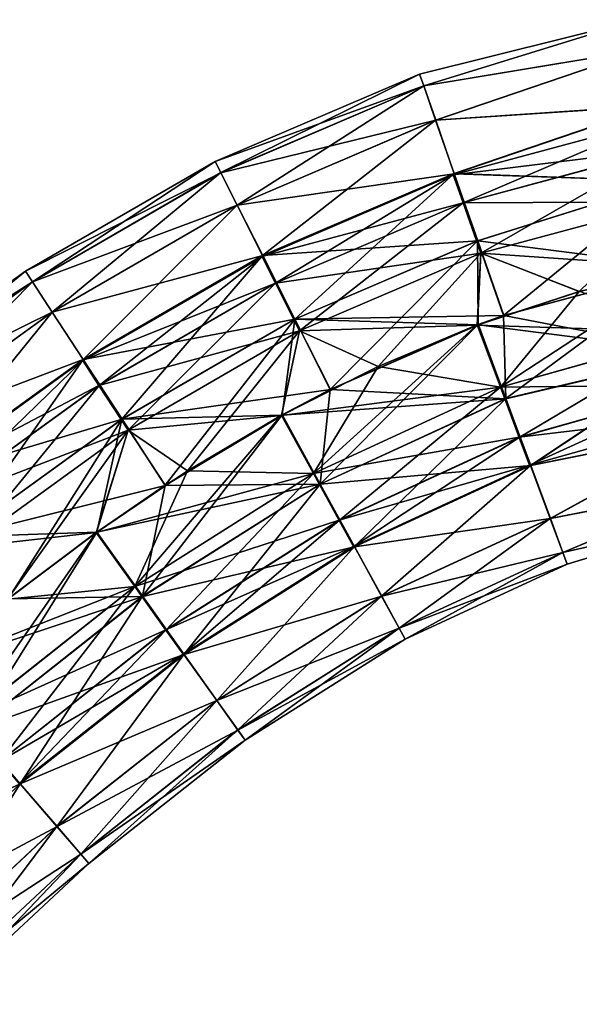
# Model space of a CAD drawing. Header units: millimetres. Extents: x -682 to 137, y -14 to 967.
# Tile 184 of 256: x -216 to -200, y 83 to 112. Entities that reach past the tile are written whole.
import ezdxf

# ---------------------------------------------------------------- set-up
doc = ezdxf.new("R2010")
doc.units = ezdxf.units.MM
doc.header["$LTSCALE"] = 65.185185
for name, color, linetype in [('4605', 7, 'CONTINUOUS'), ('4606', 7, 'CONTINUOUS'), ('4607', 7, 'CONTINUOUS'), ('4608', 7, 'CONTINUOUS')]:
    doc.layers.add(name, color=color, linetype=linetype)

msp = doc.modelspace()

# ---------------------------------------------------------------- linework, layer by layer
at = {"layer": '4605', "color": 7, "linetype": 'CONTINUOUS', "true_color": 0x191919}
for points in [[(-204.629, 109.928, -0.003), (-204.509, 109.582, 2.315), (-198.223, 111.527, 1.299), (-204.629, 109.928, -0.003)], [(-198.223, 111.526, -1.305), (-204.629, 109.928, -0.003), (-198.223, 111.527, 1.299), (-198.223, 111.526, -1.305)], [(-204.508, 109.581, -2.32), (-204.629, 109.928, -0.003), (-198.223, 111.526, -1.305), (-204.508, 109.581, -2.32)], [(-198.223, 111.527, 1.299), (-204.509, 109.582, 2.315), (-198.06, 110.652, 3.747), (-198.223, 111.527, 1.299)], [(-198.058, 110.649, -3.753), (-204.508, 109.581, -2.32), (-198.223, 111.526, -1.305), (-198.058, 110.649, -3.753)], [(-204.509, 109.582, 2.315), (-204.159, 108.577, 4.406), (-198.06, 110.652, 3.747), (-204.509, 109.582, 2.315)], [(-204.156, 108.574, -4.41), (-204.508, 109.581, -2.32), (-198.058, 110.649, -3.753), (-204.156, 108.574, -4.41)], [(-198.06, 110.652, 3.747), (-204.159, 108.577, 4.406), (-197.753, 109.007, 5.743), (-198.06, 110.652, 3.747)], [(-197.75, 109.003, -5.747), (-204.156, 108.574, -4.41), (-198.058, 110.649, -3.753), (-197.75, 109.003, -5.747)], [(-210.633, 107.365, -0.003), (-210.468, 107.038, 2.315), (-204.629, 109.928, -0.003), (-210.633, 107.365, -0.003)], [(-204.508, 109.581, -2.32), (-210.633, 107.365, -0.003), (-204.629, 109.928, -0.003), (-204.508, 109.581, -2.32)], [(-204.629, 109.928, -0.003), (-210.468, 107.038, 2.315), (-204.509, 109.582, 2.315), (-204.629, 109.928, -0.003)], [(-210.467, 107.037, -2.32), (-210.633, 107.365, -0.003), (-204.508, 109.581, -2.32), (-210.467, 107.037, -2.32)], [(-210.468, 107.038, 2.315), (-209.988, 106.088, 4.406), (-204.509, 109.582, 2.315), (-210.468, 107.038, 2.315)], [(-204.156, 108.574, -4.41), (-210.467, 107.037, -2.32), (-204.508, 109.581, -2.32), (-204.156, 108.574, -4.41)], [(-204.509, 109.582, 2.315), (-209.988, 106.088, 4.406), (-204.159, 108.577, 4.406), (-204.509, 109.582, 2.315)], [(-204.159, 108.577, 4.406), (-203.613, 107.011, 6.066), (-197.753, 109.007, 5.743), (-204.159, 108.577, 4.406)], [(-203.61, 107.007, -6.069), (-204.156, 108.574, -4.41), (-197.75, 109.003, -5.747), (-203.61, 107.007, -6.069)], [(-197.753, 109.007, 5.743), (-203.613, 107.011, 6.066), (-197.339, 106.79, 7.047), (-197.753, 109.007, 5.743)], [(-197.335, 106.785, -7.049), (-203.61, 107.007, -6.069), (-197.75, 109.003, -5.747), (-197.335, 106.785, -7.049)], [(-209.986, 106.086, -4.411), (-210.467, 107.037, -2.32), (-204.156, 108.574, -4.41), (-209.986, 106.086, -4.411)], [(-209.988, 106.088, 4.406), (-209.241, 104.608, 6.066), (-204.159, 108.577, 4.406), (-209.988, 106.088, 4.406)], [(-203.61, 107.007, -6.069), (-209.986, 106.086, -4.411), (-204.156, 108.574, -4.41), (-203.61, 107.007, -6.069)], [(-204.159, 108.577, 4.406), (-209.241, 104.608, 6.066), (-203.613, 107.011, 6.066), (-204.159, 108.577, 4.406)], [(-216.202, 104.143, -0.003), (-216.002, 103.836, 2.315), (-210.633, 107.365, -0.003), (-216.202, 104.143, -0.003)], [(-210.467, 107.037, -2.32), (-216.202, 104.143, -0.003), (-210.633, 107.365, -0.003), (-210.467, 107.037, -2.32)], [(-210.633, 107.365, -0.003), (-216.002, 103.836, 2.315), (-210.468, 107.038, 2.315), (-210.633, 107.365, -0.003)], [(-216.001, 103.835, -2.32), (-216.202, 104.143, -0.003), (-210.467, 107.037, -2.32), (-216.001, 103.835, -2.32)], [(-216.002, 103.836, 2.315), (-215.42, 102.944, 4.406), (-210.468, 107.038, 2.315), (-216.002, 103.836, 2.315)], [(-209.986, 106.086, -4.411), (-216.001, 103.835, -2.32), (-210.467, 107.037, -2.32), (-209.986, 106.086, -4.411)], [(-210.468, 107.038, 2.315), (-215.42, 102.944, 4.406), (-209.988, 106.088, 4.406), (-210.468, 107.038, 2.315)], [(-209.237, 104.604, -6.069), (-209.986, 106.086, -4.411), (-203.61, 107.007, -6.069), (-209.237, 104.604, -6.069)], [(-209.241, 104.608, 6.066), (-208.298, 102.742, 7.132), (-203.613, 107.011, 6.066), (-209.241, 104.608, 6.066)], [(-202.921, 105.033, -7.134), (-209.237, 104.604, -6.069), (-203.61, 107.007, -6.069), (-202.921, 105.033, -7.134)], [(-203.613, 107.011, 6.066), (-208.298, 102.742, 7.132), (-202.925, 105.037, 7.132), (-203.613, 107.011, 6.066)], [(-203.613, 107.011, 6.066), (-202.925, 105.037, 7.132), (-197.339, 106.79, 7.047), (-203.613, 107.011, 6.066)], [(-202.921, 105.033, -7.134), (-203.61, 107.007, -6.069), (-197.335, 106.785, -7.049), (-202.921, 105.033, -7.134)], [(-202.925, 105.037, 7.132), (-202.162, 102.849, 7.5), (-197.339, 106.79, 7.047), (-202.925, 105.037, 7.132)], [(-196.863, 104.264, -7.5), (-202.921, 105.033, -7.134), (-197.335, 106.785, -7.049), (-196.863, 104.264, -7.5)], [(-197.339, 106.79, 7.047), (-202.162, 102.849, 7.5), (-196.868, 104.268, 7.5), (-197.339, 106.79, 7.047)], [(-215.418, 102.942, -4.411), (-216.001, 103.835, -2.32), (-209.986, 106.086, -4.411), (-215.418, 102.942, -4.411)], [(-215.42, 102.944, 4.406), (-214.514, 101.555, 6.066), (-209.988, 106.088, 4.406), (-215.42, 102.944, 4.406)], [(-209.237, 104.604, -6.069), (-215.418, 102.942, -4.411), (-209.986, 106.086, -4.411), (-209.237, 104.604, -6.069)], [(-209.988, 106.088, 4.406), (-214.514, 101.555, 6.066), (-209.241, 104.608, 6.066), (-209.988, 106.088, 4.406)], [(-208.294, 102.738, -7.134), (-209.237, 104.604, -6.069), (-202.921, 105.033, -7.134), (-208.294, 102.738, -7.134)], [(-208.298, 102.742, 7.132), (-207.253, 100.673, 7.5), (-202.925, 105.037, 7.132), (-208.298, 102.742, 7.132)], [(-202.158, 102.845, -7.5), (-208.294, 102.738, -7.134), (-202.921, 105.033, -7.134), (-202.158, 102.845, -7.5)], [(-202.925, 105.037, 7.132), (-207.253, 100.673, 7.5), (-202.905, 102.581, 7.5), (-202.925, 105.037, 7.132)], [(-202.162, 102.849, 7.5), (-202.925, 105.037, 7.132), (-202.905, 102.581, 7.5), (-202.162, 102.849, 7.5)], [(-202.158, 102.845, -7.5), (-202.921, 105.033, -7.134), (-196.863, 104.264, -7.5), (-202.158, 102.845, -7.5)], [(-214.51, 101.552, -6.069), (-215.418, 102.942, -4.411), (-209.237, 104.604, -6.069), (-214.51, 101.552, -6.069)], [(-214.514, 101.555, 6.066), (-213.371, 99.805, 7.132), (-209.241, 104.608, 6.066), (-214.514, 101.555, 6.066)], [(-208.294, 102.738, -7.134), (-214.51, 101.552, -6.069), (-209.237, 104.604, -6.069), (-208.294, 102.738, -7.134)], [(-209.241, 104.608, 6.066), (-213.371, 99.805, 7.132), (-208.298, 102.742, 7.132), (-209.241, 104.608, 6.066)], [(-221.363, 100.417, -0.003), (-221.137, 100.13, 2.315), (-216.202, 104.143, -0.003), (-221.363, 100.417, -0.003)], [(-216.001, 103.835, -2.32), (-221.363, 100.417, -0.003), (-216.202, 104.143, -0.003), (-216.001, 103.835, -2.32)], [(-216.202, 104.143, -0.003), (-221.137, 100.13, 2.315), (-216.002, 103.836, 2.315), (-216.202, 104.143, -0.003)], [(-221.135, 100.128, -2.32), (-221.363, 100.417, -0.003), (-216.001, 103.835, -2.32), (-221.135, 100.128, -2.32)], [(-221.137, 100.13, 2.315), (-220.477, 99.294, 4.406), (-216.002, 103.836, 2.315), (-221.137, 100.13, 2.315)], [(-215.418, 102.942, -4.411), (-221.135, 100.128, -2.32), (-216.001, 103.835, -2.32), (-215.418, 102.942, -4.411)], [(-216.002, 103.836, 2.315), (-220.477, 99.294, 4.406), (-215.42, 102.944, 4.406), (-216.002, 103.836, 2.315)], [(-220.474, 99.292, -4.411), (-221.135, 100.128, -2.32), (-215.418, 102.942, -4.411), (-220.474, 99.292, -4.411)], [(-220.477, 99.294, 4.406), (-219.448, 97.993, 6.066), (-215.42, 102.944, 4.406), (-220.477, 99.294, 4.406)], [(-214.51, 101.552, -6.069), (-220.474, 99.292, -4.411), (-215.418, 102.942, -4.411), (-214.51, 101.552, -6.069)], [(-215.42, 102.944, 4.406), (-219.448, 97.993, 6.066), (-214.514, 101.555, 6.066), (-215.42, 102.944, 4.406)], [(-213.366, 99.801, -7.134), (-214.51, 101.552, -6.069), (-208.294, 102.738, -7.134), (-213.366, 99.801, -7.134)], [(-213.371, 99.805, 7.132), (-212.104, 97.864, 7.5), (-208.298, 102.742, 7.132), (-213.371, 99.805, 7.132)], [(-207.249, 100.67, -7.5), (-213.366, 99.801, -7.134), (-208.294, 102.738, -7.134), (-207.249, 100.67, -7.5)], [(-208.298, 102.742, 7.132), (-212.104, 97.864, 7.5), (-208.664, 99.93, 7.5), (-208.298, 102.742, 7.132)], [(-207.253, 100.673, 7.5), (-208.298, 102.742, 7.132), (-208.664, 99.93, 7.5), (-207.253, 100.673, 7.5)], [(-202.901, 102.577, -7.5), (-208.294, 102.738, -7.134), (-202.158, 102.845, -7.5), (-202.901, 102.577, -7.5)], [(-207.249, 100.67, -7.5), (-208.294, 102.738, -7.134), (-202.901, 102.577, -7.5), (-207.249, 100.67, -7.5)], [(-219.445, 97.99, -6.069), (-220.474, 99.292, -4.411), (-214.51, 101.552, -6.069), (-219.445, 97.99, -6.069)], [(-219.448, 97.993, 6.066), (-218.152, 96.353, 7.132), (-214.514, 101.555, 6.066), (-219.448, 97.993, 6.066)], [(-213.366, 99.801, -7.134), (-219.445, 97.99, -6.069), (-214.51, 101.552, -6.069), (-213.366, 99.801, -7.134)], [(-214.514, 101.555, 6.066), (-218.152, 96.353, 7.132), (-213.371, 99.805, 7.132), (-214.514, 101.555, 6.066)], [(-208.659, 99.926, -7.5), (-213.366, 99.801, -7.134), (-207.249, 100.67, -7.5), (-208.659, 99.926, -7.5)], [(-218.148, 96.349, -7.134), (-219.445, 97.99, -6.069), (-213.366, 99.801, -7.134), (-218.148, 96.349, -7.134)], [(-218.152, 96.353, 7.132), (-216.716, 94.534, 7.5), (-213.371, 99.805, 7.132), (-218.152, 96.353, 7.132)], [(-212.099, 97.86, -7.5), (-218.148, 96.349, -7.134), (-213.366, 99.801, -7.134), (-212.099, 97.86, -7.5)], [(-213.371, 99.805, 7.132), (-216.716, 94.534, 7.5), (-214.11, 96.493, 7.5), (-213.371, 99.805, 7.132)], [(-212.104, 97.864, 7.5), (-213.371, 99.805, 7.132), (-214.11, 96.493, 7.5), (-212.104, 97.864, 7.5)], [(-212.099, 97.86, -7.5), (-213.366, 99.801, -7.134), (-208.659, 99.926, -7.5), (-212.099, 97.86, -7.5)], [(-214.105, 96.489, -7.5), (-218.148, 96.349, -7.134), (-212.099, 97.86, -7.5), (-214.105, 96.489, -7.5)], [(-216.711, 94.53, -7.5), (-218.148, 96.349, -7.134), (-214.105, 96.489, -7.5), (-216.711, 94.53, -7.5)]]:
    msp.add_3dface(points, dxfattribs=at)
at = {"layer": '4606', "color": 7, "linetype": 'CONTINUOUS', "true_color": 0x191919}
for points in [[(-196.868, 104.268, 7.5), (-202.162, 102.849, 7.5), (-202.098, 100.408, 7.134), (-196.868, 104.268, 7.5)], [(-202.158, 102.845, -7.5), (-196.863, 104.264, -7.5), (-196.392, 101.742, -7.047), (-202.158, 102.845, -7.5)], [(-196.868, 104.268, 7.5), (-202.098, 100.408, 7.134), (-196.396, 101.747, 7.049), (-196.868, 104.268, 7.5)], [(-202.905, 102.581, 7.5), (-207.253, 100.673, 7.5), (-207.549, 97.898, 7.134), (-202.905, 102.581, 7.5)], [(-202.905, 102.581, 7.5), (-207.549, 97.898, 7.134), (-202.098, 100.408, 7.134), (-202.905, 102.581, 7.5)], [(-207.249, 100.67, -7.5), (-202.901, 102.577, -7.5), (-202.094, 100.405, -7.132), (-207.249, 100.67, -7.5)], [(-202.162, 102.849, 7.5), (-202.905, 102.581, 7.5), (-202.098, 100.408, 7.134), (-202.162, 102.849, 7.5)], [(-202.901, 102.577, -7.5), (-202.158, 102.845, -7.5), (-196.392, 101.742, -7.047), (-202.901, 102.577, -7.5)], [(-202.094, 100.405, -7.132), (-202.901, 102.577, -7.5), (-196.392, 101.742, -7.047), (-202.094, 100.405, -7.132)], [(-202.098, 100.408, 7.134), (-201.37, 98.448, 6.069), (-196.396, 101.747, 7.049), (-202.098, 100.408, 7.134)], [(-201.366, 98.445, -6.066), (-202.094, 100.405, -7.132), (-196.392, 101.742, -7.047), (-201.366, 98.445, -6.066)], [(-196.396, 101.747, 7.049), (-201.37, 98.448, 6.069), (-195.981, 99.529, 5.747), (-196.396, 101.747, 7.049)], [(-195.978, 99.525, -5.743), (-201.366, 98.445, -6.066), (-196.392, 101.742, -7.047), (-195.978, 99.525, -5.743)], [(-207.253, 100.673, 7.5), (-208.664, 99.93, 7.5), (-207.549, 97.898, 7.134), (-207.253, 100.673, 7.5)], [(-208.659, 99.926, -7.5), (-207.249, 100.67, -7.5), (-202.094, 100.405, -7.132), (-208.659, 99.926, -7.5)], [(-207.545, 97.894, -7.132), (-208.659, 99.926, -7.5), (-202.094, 100.405, -7.132), (-207.545, 97.894, -7.132)], [(-207.549, 97.898, 7.134), (-206.543, 96.064, 6.069), (-202.098, 100.408, 7.134), (-207.549, 97.898, 7.134)], [(-201.366, 98.445, -6.066), (-207.545, 97.894, -7.132), (-202.094, 100.405, -7.132), (-201.366, 98.445, -6.066)], [(-202.098, 100.408, 7.134), (-206.543, 96.064, 6.069), (-201.37, 98.448, 6.069), (-202.098, 100.408, 7.134)], [(-208.664, 99.93, 7.5), (-212.104, 97.864, 7.5), (-212.764, 94.606, 7.134), (-208.664, 99.93, 7.5)], [(-208.664, 99.93, 7.5), (-212.764, 94.606, 7.134), (-207.549, 97.898, 7.134), (-208.664, 99.93, 7.5)], [(-212.099, 97.86, -7.5), (-208.659, 99.926, -7.5), (-207.545, 97.894, -7.132), (-212.099, 97.86, -7.5)], [(-201.37, 98.448, 6.069), (-200.792, 96.893, 4.41), (-195.981, 99.529, 5.747), (-201.37, 98.448, 6.069)], [(-200.789, 96.891, -4.406), (-201.366, 98.445, -6.066), (-195.978, 99.525, -5.743), (-200.789, 96.891, -4.406)], [(-195.981, 99.529, 5.747), (-200.792, 96.893, 4.41), (-195.673, 97.883, 3.753), (-195.981, 99.529, 5.747)], [(-195.671, 97.88, -3.747), (-200.789, 96.891, -4.406), (-195.978, 99.525, -5.743), (-195.671, 97.88, -3.747)], [(-206.54, 96.061, -6.066), (-207.545, 97.894, -7.132), (-201.366, 98.445, -6.066), (-206.54, 96.061, -6.066)], [(-206.543, 96.064, 6.069), (-205.745, 94.609, 4.411), (-201.37, 98.448, 6.069), (-206.543, 96.064, 6.069)], [(-200.789, 96.891, -4.406), (-206.54, 96.061, -6.066), (-201.366, 98.445, -6.066), (-200.789, 96.891, -4.406)], [(-201.37, 98.448, 6.069), (-205.745, 94.609, 4.411), (-200.792, 96.893, 4.41), (-201.37, 98.448, 6.069)], [(-212.104, 97.864, 7.5), (-214.11, 96.493, 7.5), (-212.764, 94.606, 7.134), (-212.104, 97.864, 7.5)], [(-214.105, 96.489, -7.5), (-212.099, 97.86, -7.5), (-207.545, 97.894, -7.132), (-214.105, 96.489, -7.5)], [(-212.76, 94.602, -7.132), (-214.105, 96.489, -7.5), (-207.545, 97.894, -7.132), (-212.76, 94.602, -7.132)], [(-212.764, 94.606, 7.134), (-211.55, 92.903, 6.069), (-207.549, 97.898, 7.134), (-212.764, 94.606, 7.134)], [(-206.54, 96.061, -6.066), (-212.76, 94.602, -7.132), (-207.545, 97.894, -7.132), (-206.54, 96.061, -6.066)], [(-207.549, 97.898, 7.134), (-211.55, 92.903, 6.069), (-206.543, 96.064, 6.069), (-207.549, 97.898, 7.134)], [(-200.792, 96.893, 4.41), (-200.42, 95.894, 2.32), (-195.673, 97.883, 3.753), (-200.792, 96.893, 4.41)], [(-200.419, 95.893, -2.315), (-200.789, 96.891, -4.406), (-195.671, 97.88, -3.747), (-200.419, 95.893, -2.315)], [(-195.673, 97.883, 3.753), (-200.42, 95.894, 2.32), (-195.509, 97.006, 1.305), (-195.673, 97.883, 3.753)], [(-195.508, 97.005, -1.299), (-200.419, 95.893, -2.315), (-195.671, 97.88, -3.747), (-195.508, 97.005, -1.299)], [(-205.742, 94.607, -4.406), (-206.54, 96.061, -6.066), (-200.789, 96.891, -4.406), (-205.742, 94.607, -4.406)], [(-205.745, 94.609, 4.411), (-205.232, 93.674, 2.32), (-200.792, 96.893, 4.41), (-205.745, 94.609, 4.411)], [(-200.419, 95.893, -2.315), (-205.742, 94.607, -4.406), (-200.789, 96.891, -4.406), (-200.419, 95.893, -2.315)], [(-200.792, 96.893, 4.41), (-205.232, 93.674, 2.32), (-200.42, 95.894, 2.32), (-200.792, 96.893, 4.41)], [(-200.42, 95.894, 2.32), (-200.291, 95.549, 0.003), (-195.509, 97.006, 1.305), (-200.42, 95.894, 2.32)], [(-200.291, 95.549, 0.003), (-200.419, 95.893, -2.315), (-195.508, 97.005, -1.299), (-200.291, 95.549, 0.003)], [(-195.509, 97.006, 1.305), (-200.291, 95.549, 0.003), (-195.508, 97.005, -1.299), (-195.509, 97.006, 1.305)], [(-214.11, 96.493, 7.5), (-216.716, 94.534, 7.5), (-217.731, 90.688, 7.134), (-214.11, 96.493, 7.5)], [(-214.11, 96.493, 7.5), (-217.731, 90.688, 7.134), (-212.764, 94.606, 7.134), (-214.11, 96.493, 7.5)], [(-216.711, 94.53, -7.5), (-214.105, 96.489, -7.5), (-212.76, 94.602, -7.132), (-216.711, 94.53, -7.5)], [(-211.546, 92.9, -6.066), (-212.76, 94.602, -7.132), (-206.54, 96.061, -6.066), (-211.546, 92.9, -6.066)], [(-211.55, 92.903, 6.069), (-210.586, 91.551, 4.411), (-206.543, 96.064, 6.069), (-211.55, 92.903, 6.069)], [(-205.742, 94.607, -4.406), (-211.546, 92.9, -6.066), (-206.54, 96.061, -6.066), (-205.742, 94.607, -4.406)], [(-206.543, 96.064, 6.069), (-210.586, 91.551, 4.411), (-205.745, 94.609, 4.411), (-206.543, 96.064, 6.069)], [(-205.231, 93.673, -2.315), (-205.742, 94.607, -4.406), (-200.419, 95.893, -2.315), (-205.231, 93.673, -2.315)], [(-205.232, 93.674, 2.32), (-205.055, 93.352, 0.003), (-200.42, 95.894, 2.32), (-205.232, 93.674, 2.32)], [(-200.291, 95.549, 0.003), (-205.231, 93.673, -2.315), (-200.419, 95.893, -2.315), (-200.291, 95.549, 0.003)], [(-200.42, 95.894, 2.32), (-205.055, 93.352, 0.003), (-200.291, 95.549, 0.003), (-200.42, 95.894, 2.32)], [(-205.055, 93.352, 0.003), (-205.231, 93.673, -2.315), (-200.291, 95.549, 0.003), (-205.055, 93.352, 0.003)], [(-219.241, 92.438, -7.5), (-216.711, 94.53, -7.5), (-212.76, 94.602, -7.132), (-219.241, 92.438, -7.5)], [(-217.726, 90.684, -7.132), (-219.241, 92.438, -7.5), (-212.76, 94.602, -7.132), (-217.726, 90.684, -7.132)], [(-217.731, 90.688, 7.134), (-216.364, 89.105, 6.069), (-212.764, 94.606, 7.134), (-217.731, 90.688, 7.134)], [(-211.546, 92.9, -6.066), (-217.726, 90.684, -7.132), (-212.76, 94.602, -7.132), (-211.546, 92.9, -6.066)], [(-212.764, 94.606, 7.134), (-216.364, 89.105, 6.069), (-211.55, 92.903, 6.069), (-212.764, 94.606, 7.134)], [(-210.583, 91.549, -4.406), (-211.546, 92.9, -6.066), (-205.742, 94.607, -4.406), (-210.583, 91.549, -4.406)], [(-210.586, 91.551, 4.411), (-209.966, 90.683, 2.32), (-205.745, 94.609, 4.411), (-210.586, 91.551, 4.411)], [(-205.231, 93.673, -2.315), (-210.583, 91.549, -4.406), (-205.742, 94.607, -4.406), (-205.231, 93.673, -2.315)], [(-205.745, 94.609, 4.411), (-209.966, 90.683, 2.32), (-205.232, 93.674, 2.32), (-205.745, 94.609, 4.411)], [(-209.965, 90.682, -2.315), (-210.583, 91.549, -4.406), (-205.231, 93.673, -2.315), (-209.965, 90.682, -2.315)], [(-209.966, 90.683, 2.32), (-209.753, 90.384, 0.003), (-205.232, 93.674, 2.32), (-209.966, 90.683, 2.32)], [(-205.055, 93.352, 0.003), (-209.965, 90.682, -2.315), (-205.231, 93.673, -2.315), (-205.055, 93.352, 0.003)], [(-205.232, 93.674, 2.32), (-209.753, 90.384, 0.003), (-205.055, 93.352, 0.003), (-205.232, 93.674, 2.32)], [(-209.753, 90.384, 0.003), (-209.965, 90.682, -2.315), (-205.055, 93.352, 0.003), (-209.753, 90.384, 0.003)], [(-216.36, 89.102, -6.066), (-217.726, 90.684, -7.132), (-211.546, 92.9, -6.066), (-216.36, 89.102, -6.066)], [(-216.364, 89.105, 6.069), (-215.279, 87.849, 4.411), (-211.55, 92.903, 6.069), (-216.364, 89.105, 6.069)], [(-210.583, 91.549, -4.406), (-216.36, 89.102, -6.066), (-211.546, 92.9, -6.066), (-210.583, 91.549, -4.406)], [(-211.55, 92.903, 6.069), (-215.279, 87.849, 4.411), (-210.586, 91.551, 4.411), (-211.55, 92.903, 6.069)], [(-215.276, 87.847, -4.406), (-216.36, 89.102, -6.066), (-210.583, 91.549, -4.406), (-215.276, 87.847, -4.406)], [(-215.279, 87.849, 4.411), (-214.582, 87.042, 2.32), (-210.586, 91.551, 4.411), (-215.279, 87.849, 4.411)], [(-209.965, 90.682, -2.315), (-215.276, 87.847, -4.406), (-210.583, 91.549, -4.406), (-209.965, 90.682, -2.315)], [(-210.586, 91.551, 4.411), (-214.582, 87.042, 2.32), (-209.966, 90.683, 2.32), (-210.586, 91.551, 4.411)], [(-216.36, 89.102, -6.066), (-222.433, 86.303, -7.132), (-217.726, 90.684, -7.132), (-216.36, 89.102, -6.066)], [(-217.731, 90.688, 7.134), (-220.961, 84.825, 6.069), (-216.364, 89.105, 6.069), (-217.731, 90.688, 7.134)], [(-214.581, 87.041, -2.315), (-215.276, 87.847, -4.406), (-209.965, 90.682, -2.315), (-214.581, 87.041, -2.315)], [(-214.582, 87.042, 2.32), (-214.342, 86.764, 0.003), (-209.966, 90.683, 2.32), (-214.582, 87.042, 2.32)], [(-209.753, 90.384, 0.003), (-214.581, 87.041, -2.315), (-209.965, 90.682, -2.315), (-209.753, 90.384, 0.003)], [(-209.966, 90.683, 2.32), (-214.342, 86.764, 0.003), (-209.753, 90.384, 0.003), (-209.966, 90.683, 2.32)], [(-214.342, 86.764, 0.003), (-214.581, 87.041, -2.315), (-209.753, 90.384, 0.003), (-214.342, 86.764, 0.003)], [(-220.958, 84.822, -6.066), (-222.433, 86.303, -7.132), (-216.36, 89.102, -6.066), (-220.958, 84.822, -6.066)], [(-220.961, 84.825, 6.069), (-219.79, 83.649, 4.411), (-216.364, 89.105, 6.069), (-220.961, 84.825, 6.069)], [(-215.276, 87.847, -4.406), (-220.958, 84.822, -6.066), (-216.36, 89.102, -6.066), (-215.276, 87.847, -4.406)], [(-216.364, 89.105, 6.069), (-219.79, 83.649, 4.411), (-215.279, 87.849, 4.411), (-216.364, 89.105, 6.069)], [(-219.787, 83.647, -4.406), (-220.958, 84.822, -6.066), (-215.276, 87.847, -4.406), (-219.787, 83.647, -4.406)], [(-219.79, 83.649, 4.411), (-219.037, 82.894, 2.32), (-215.279, 87.849, 4.411), (-219.79, 83.649, 4.411)], [(-214.581, 87.041, -2.315), (-219.787, 83.647, -4.406), (-215.276, 87.847, -4.406), (-214.581, 87.041, -2.315)], [(-215.279, 87.849, 4.411), (-219.037, 82.894, 2.32), (-214.582, 87.042, 2.32), (-215.279, 87.849, 4.411)], [(-219.036, 82.893, -2.315), (-219.787, 83.647, -4.406), (-214.581, 87.041, -2.315), (-219.036, 82.893, -2.315)], [(-219.037, 82.894, 2.32), (-218.777, 82.633, 0.003), (-214.582, 87.042, 2.32), (-219.037, 82.894, 2.32)], [(-214.342, 86.764, 0.003), (-219.036, 82.893, -2.315), (-214.581, 87.041, -2.315), (-214.342, 86.764, 0.003)], [(-214.582, 87.042, 2.32), (-218.777, 82.633, 0.003), (-214.342, 86.764, 0.003), (-214.582, 87.042, 2.32)], [(-218.777, 82.633, 0.003), (-219.036, 82.893, -2.315), (-214.342, 86.764, 0.003), (-218.777, 82.633, 0.003)]]:
    msp.add_3dface(points, dxfattribs=at)
at = {"layer": '4607', "color": 7, "linetype": 'CONTINUOUS', "true_color": 0x191919}
for points in [[(-196.508, 102.348, 4.055), (-202.252, 100.739, 4.055), (-196.867, 104.267, 4.5), (-196.508, 102.348, 4.055)], [(-196.867, 104.267, 4.5), (-202.252, 100.739, 4.055), (-199.94, 103.548, 4.5), (-196.867, 104.267, 4.5)], [(-199.94, 103.548, 4.5), (-202.252, 100.739, 4.055), (-202.934, 102.569, 4.5), (-199.94, 103.548, 4.5)], [(-199.937, 103.546, -4.5), (-202.931, 102.567, -4.5), (-196.507, 102.355, -4.058), (-199.937, 103.546, -4.5)], [(-202.252, 100.739, 4.055), (-207.745, 98.205, 4.055), (-202.934, 102.569, 4.5), (-202.252, 100.739, 4.055)], [(-202.934, 102.569, 4.5), (-207.745, 98.205, 4.055), (-205.849, 101.352, 4.5), (-202.934, 102.569, 4.5)], [(-202.931, 102.567, -4.5), (-205.846, 101.349, -4.5), (-202.253, 100.746, -4.058), (-202.931, 102.567, -4.5)], [(-196.507, 102.355, -4.058), (-202.931, 102.567, -4.5), (-202.253, 100.746, -4.058), (-196.507, 102.355, -4.058)], [(-196.507, 102.355, -4.058), (-202.253, 100.746, -4.058), (-196.219, 100.812, -2.811), (-196.507, 102.355, -4.058)], [(-196.508, 102.348, 4.055), (-201.705, 99.271, 2.805), (-202.252, 100.739, 4.055), (-196.508, 102.348, 4.055)], [(-196.22, 100.807, 2.805), (-201.705, 99.271, 2.805), (-196.508, 102.348, 4.055), (-196.22, 100.807, 2.805)], [(-205.849, 101.352, 4.5), (-207.745, 98.205, 4.055), (-208.685, 99.917, 4.5), (-205.849, 101.352, 4.5)], [(-205.846, 101.349, -4.5), (-208.683, 99.915, -4.5), (-202.253, 100.746, -4.058), (-205.846, 101.349, -4.5)], [(-202.253, 100.746, -4.058), (-208.683, 99.915, -4.5), (-207.747, 98.211, -4.058), (-202.253, 100.746, -4.058)], [(-202.253, 100.746, -4.058), (-207.747, 98.211, -4.058), (-201.706, 99.275, -2.811), (-202.253, 100.746, -4.058)], [(-202.252, 100.739, 4.055), (-206.991, 96.831, 2.805), (-207.745, 98.205, 4.055), (-202.252, 100.739, 4.055)], [(-201.705, 99.271, 2.805), (-206.991, 96.831, 2.805), (-202.252, 100.739, 4.055), (-201.705, 99.271, 2.805)], [(-196.219, 100.812, -2.811), (-202.253, 100.746, -4.058), (-201.706, 99.275, -2.811), (-196.219, 100.812, -2.811)], [(-196.219, 100.812, -2.811), (-201.706, 99.275, -2.811), (-196.059, 99.955, -1.006), (-196.219, 100.812, -2.811)], [(-196.22, 100.807, 2.805), (-201.402, 98.456, 0.999), (-201.705, 99.271, 2.805), (-196.22, 100.807, 2.805)], [(-196.059, 99.953, 0.999), (-201.402, 98.456, 0.999), (-196.22, 100.807, 2.805), (-196.059, 99.953, 0.999)], [(-207.745, 98.205, 4.055), (-212.99, 94.891, 4.055), (-208.685, 99.917, 4.5), (-207.745, 98.205, 4.055)], [(-208.685, 99.917, 4.5), (-212.99, 94.891, 4.055), (-211.444, 98.286, 4.5), (-208.685, 99.917, 4.5)], [(-208.683, 99.915, -4.5), (-211.441, 98.284, -4.5), (-207.747, 98.211, -4.058), (-208.683, 99.915, -4.5)], [(-196.059, 99.955, -1.006), (-201.706, 99.275, -2.811), (-201.402, 98.458, -1.006), (-196.059, 99.955, -1.006)], [(-196.059, 99.955, -1.006), (-201.402, 98.458, -1.006), (-196.059, 99.953, 0.999), (-196.059, 99.955, -1.006)], [(-196.059, 99.953, 0.999), (-201.402, 98.458, -1.006), (-201.402, 98.456, 0.999), (-196.059, 99.953, 0.999)], [(-201.706, 99.275, -2.811), (-207.747, 98.211, -4.058), (-206.992, 96.836, -2.811), (-201.706, 99.275, -2.811)], [(-201.706, 99.275, -2.811), (-206.992, 96.836, -2.811), (-201.402, 98.458, -1.006), (-201.706, 99.275, -2.811)], [(-201.705, 99.271, 2.805), (-206.572, 96.07, 0.999), (-206.991, 96.831, 2.805), (-201.705, 99.271, 2.805)], [(-201.402, 98.456, 0.999), (-206.572, 96.07, 0.999), (-201.705, 99.271, 2.805), (-201.402, 98.456, 0.999)], [(-211.444, 98.286, 4.5), (-212.99, 94.891, 4.055), (-214.125, 96.481, 4.5), (-211.444, 98.286, 4.5)], [(-211.441, 98.284, -4.5), (-214.122, 96.479, -4.5), (-207.747, 98.211, -4.058), (-211.441, 98.284, -4.5)], [(-201.402, 98.458, -1.006), (-206.992, 96.836, -2.811), (-206.573, 96.071, -1.006), (-201.402, 98.458, -1.006)], [(-201.402, 98.458, -1.006), (-206.573, 96.071, -1.006), (-201.402, 98.456, 0.999), (-201.402, 98.458, -1.006)], [(-201.402, 98.456, 0.999), (-206.573, 96.071, -1.006), (-206.572, 96.07, 0.999), (-201.402, 98.456, 0.999)], [(-207.747, 98.211, -4.058), (-214.122, 96.479, -4.5), (-212.993, 94.897, -4.058), (-207.747, 98.211, -4.058)], [(-207.747, 98.211, -4.058), (-212.993, 94.897, -4.058), (-206.992, 96.836, -2.811), (-207.747, 98.211, -4.058)], [(-207.745, 98.205, 4.055), (-212.08, 93.615, 2.805), (-212.99, 94.891, 4.055), (-207.745, 98.205, 4.055)], [(-206.991, 96.831, 2.805), (-212.08, 93.615, 2.805), (-207.745, 98.205, 4.055), (-206.991, 96.831, 2.805)], [(-206.992, 96.836, -2.811), (-212.993, 94.897, -4.058), (-212.082, 93.619, -2.811), (-206.992, 96.836, -2.811)], [(-206.992, 96.836, -2.811), (-212.082, 93.619, -2.811), (-206.573, 96.071, -1.006), (-206.992, 96.836, -2.811)], [(-206.991, 96.831, 2.805), (-211.575, 92.908, 0.999), (-212.08, 93.615, 2.805), (-206.991, 96.831, 2.805)], [(-206.572, 96.07, 0.999), (-211.575, 92.908, 0.999), (-206.991, 96.831, 2.805), (-206.572, 96.07, 0.999)], [(-212.99, 94.891, 4.055), (-217.978, 90.955, 4.055), (-214.125, 96.481, 4.5), (-212.99, 94.891, 4.055)], [(-214.125, 96.481, 4.5), (-217.978, 90.955, 4.055), (-216.728, 94.523, 4.5), (-214.125, 96.481, 4.5)], [(-214.122, 96.479, -4.5), (-216.725, 94.521, -4.5), (-212.993, 94.897, -4.058), (-214.122, 96.479, -4.5)], [(-206.573, 96.071, -1.006), (-212.082, 93.619, -2.811), (-211.575, 92.909, -1.006), (-206.573, 96.071, -1.006)], [(-206.573, 96.071, -1.006), (-211.575, 92.909, -1.006), (-206.572, 96.07, 0.999), (-206.573, 96.071, -1.006)], [(-206.572, 96.07, 0.999), (-211.575, 92.909, -1.006), (-211.575, 92.908, 0.999), (-206.572, 96.07, 0.999)], [(-216.725, 94.521, -4.5), (-219.252, 92.431, -4.5), (-212.993, 94.897, -4.058), (-216.725, 94.521, -4.5)], [(-212.993, 94.897, -4.058), (-219.252, 92.431, -4.5), (-217.982, 90.96, -4.058), (-212.993, 94.897, -4.058)], [(-212.993, 94.897, -4.058), (-217.982, 90.96, -4.058), (-212.082, 93.619, -2.811), (-212.993, 94.897, -4.058)], [(-212.99, 94.891, 4.055), (-216.953, 89.769, 2.806), (-217.978, 90.955, 4.055), (-212.99, 94.891, 4.055)], [(-212.08, 93.615, 2.805), (-216.953, 89.769, 2.806), (-212.99, 94.891, 4.055), (-212.08, 93.615, 2.805)], [(-212.082, 93.619, -2.811), (-217.982, 90.96, -4.058), (-216.956, 89.772, -2.811), (-212.082, 93.619, -2.811)], [(-212.082, 93.619, -2.811), (-216.956, 89.772, -2.811), (-211.575, 92.909, -1.006), (-212.082, 93.619, -2.811)], [(-212.08, 93.615, 2.805), (-216.385, 89.111, 0.999), (-216.953, 89.769, 2.806), (-212.08, 93.615, 2.805)], [(-211.575, 92.908, 0.999), (-216.385, 89.111, 0.999), (-212.08, 93.615, 2.805), (-211.575, 92.908, 0.999)], [(-211.575, 92.909, -1.006), (-216.956, 89.772, -2.811), (-216.386, 89.112, -1.006), (-211.575, 92.909, -1.006)], [(-211.575, 92.909, -1.006), (-216.386, 89.112, -1.006), (-211.575, 92.908, 0.999), (-211.575, 92.909, -1.006)], [(-211.575, 92.908, 0.999), (-216.386, 89.112, -1.006), (-216.385, 89.111, 0.999), (-211.575, 92.908, 0.999)]]:
    msp.add_3dface(points, dxfattribs=at)
at = {"layer": '4608', "color": 7, "linetype": 'CONTINUOUS', "true_color": 0x191919}
for points in [[(-197.672, 108.577, 1.006), (-203.639, 106.976, 1.006), (-197.672, 108.579, -0.999), (-197.672, 108.577, 1.006)], [(-197.672, 108.579, -0.999), (-203.639, 106.976, 1.006), (-203.639, 106.977, -0.999), (-197.672, 108.579, -0.999)], [(-197.672, 108.579, -0.999), (-203.639, 106.977, -0.999), (-197.512, 107.725, -2.805), (-197.672, 108.579, -0.999)], [(-197.672, 108.577, 1.006), (-203.352, 106.153, 2.811), (-203.639, 106.976, 1.006), (-197.672, 108.577, 1.006)], [(-197.512, 107.72, 2.811), (-203.352, 106.153, 2.811), (-197.672, 108.577, 1.006), (-197.512, 107.72, 2.811)], [(-197.512, 107.725, -2.805), (-203.639, 106.977, -0.999), (-203.352, 106.157, -2.805), (-197.512, 107.725, -2.805)], [(-197.512, 107.725, -2.805), (-203.352, 106.157, -2.805), (-197.223, 106.184, -4.055), (-197.512, 107.725, -2.805)], [(-197.512, 107.72, 2.811), (-202.834, 104.671, 4.058), (-203.352, 106.153, 2.811), (-197.512, 107.72, 2.811)], [(-197.224, 106.177, 4.058), (-202.834, 104.671, 4.058), (-197.512, 107.72, 2.811), (-197.224, 106.177, 4.058)], [(-203.639, 106.976, 1.006), (-209.256, 104.572, 1.006), (-203.639, 106.977, -0.999), (-203.639, 106.976, 1.006)], [(-203.639, 106.977, -0.999), (-209.256, 104.572, 1.006), (-209.256, 104.574, -0.999), (-203.639, 106.977, -0.999)], [(-203.639, 106.977, -0.999), (-209.256, 104.574, -0.999), (-203.352, 106.157, -2.805), (-203.639, 106.977, -0.999)], [(-203.639, 106.976, 1.006), (-208.863, 103.794, 2.811), (-209.256, 104.572, 1.006), (-203.639, 106.976, 1.006)], [(-203.352, 106.153, 2.811), (-208.863, 103.794, 2.811), (-203.639, 106.976, 1.006), (-203.352, 106.153, 2.811)], [(-203.352, 106.157, -2.805), (-209.256, 104.574, -0.999), (-208.864, 103.798, -2.805), (-203.352, 106.157, -2.805)], [(-203.352, 106.157, -2.805), (-208.864, 103.798, -2.805), (-202.835, 104.678, -4.055), (-203.352, 106.157, -2.805)], [(-203.352, 106.153, 2.811), (-208.154, 102.394, 4.058), (-208.863, 103.794, 2.811), (-203.352, 106.153, 2.811)], [(-202.834, 104.671, 4.058), (-208.154, 102.394, 4.058), (-203.352, 106.153, 2.811), (-202.834, 104.671, 4.058)], [(-197.223, 106.184, -4.055), (-203.352, 106.157, -2.805), (-202.835, 104.678, -4.055), (-197.223, 106.184, -4.055)], [(-196.864, 104.265, -4.5), (-197.223, 106.184, -4.055), (-202.835, 104.678, -4.055), (-196.864, 104.265, -4.5)], [(-197.224, 106.177, 4.058), (-199.94, 103.548, 4.5), (-202.834, 104.671, 4.058), (-197.224, 106.177, 4.058)], [(-196.867, 104.267, 4.5), (-199.94, 103.548, 4.5), (-197.224, 106.177, 4.058), (-196.867, 104.267, 4.5)], [(-202.835, 104.678, -4.055), (-208.864, 103.798, -2.805), (-208.156, 102.4, -4.055), (-202.835, 104.678, -4.055)], [(-202.931, 102.567, -4.5), (-202.835, 104.678, -4.055), (-208.156, 102.4, -4.055), (-202.931, 102.567, -4.5)], [(-202.834, 104.671, 4.058), (-205.849, 101.352, 4.5), (-208.154, 102.394, 4.058), (-202.834, 104.671, 4.058)], [(-202.934, 102.569, 4.5), (-205.849, 101.352, 4.5), (-202.834, 104.671, 4.058), (-202.934, 102.569, 4.5)], [(-199.94, 103.548, 4.5), (-202.934, 102.569, 4.5), (-202.834, 104.671, 4.058), (-199.94, 103.548, 4.5)], [(-202.931, 102.567, -4.5), (-199.937, 103.546, -4.5), (-202.835, 104.678, -4.055), (-202.931, 102.567, -4.5)], [(-199.937, 103.546, -4.5), (-196.864, 104.265, -4.5), (-202.835, 104.678, -4.055), (-199.937, 103.546, -4.5)], [(-209.256, 104.574, -0.999), (-214.52, 101.522, 1.006), (-214.521, 101.523, -0.999), (-209.256, 104.574, -0.999)], [(-209.256, 104.574, -0.999), (-214.521, 101.523, -0.999), (-208.864, 103.798, -2.805), (-209.256, 104.574, -0.999)], [(-209.256, 104.572, 1.006), (-214.52, 101.522, 1.006), (-209.256, 104.574, -0.999), (-209.256, 104.572, 1.006)], [(-209.256, 104.572, 1.006), (-214.043, 100.792, 2.811), (-214.52, 101.522, 1.006), (-209.256, 104.572, 1.006)], [(-208.863, 103.794, 2.811), (-214.043, 100.792, 2.811), (-209.256, 104.572, 1.006), (-208.863, 103.794, 2.811)], [(-208.864, 103.798, -2.805), (-214.521, 101.523, -0.999), (-214.045, 100.795, -2.805), (-208.864, 103.798, -2.805)], [(-208.864, 103.798, -2.805), (-214.045, 100.795, -2.805), (-208.156, 102.4, -4.055), (-208.864, 103.798, -2.805)], [(-208.863, 103.794, 2.811), (-213.185, 99.478, 4.058), (-214.043, 100.792, 2.811), (-208.863, 103.794, 2.811)], [(-208.154, 102.394, 4.058), (-213.185, 99.478, 4.058), (-208.863, 103.794, 2.811), (-208.154, 102.394, 4.058)], [(-208.156, 102.4, -4.055), (-214.045, 100.795, -2.805), (-213.187, 99.483, -4.055), (-208.156, 102.4, -4.055)], [(-208.683, 99.915, -4.5), (-208.156, 102.4, -4.055), (-213.187, 99.483, -4.055), (-208.683, 99.915, -4.5)], [(-208.154, 102.394, 4.058), (-211.444, 98.286, 4.5), (-213.185, 99.478, 4.058), (-208.154, 102.394, 4.058)], [(-208.685, 99.917, 4.5), (-211.444, 98.286, 4.5), (-208.154, 102.394, 4.058), (-208.685, 99.917, 4.5)], [(-205.849, 101.352, 4.5), (-208.685, 99.917, 4.5), (-208.154, 102.394, 4.058), (-205.849, 101.352, 4.5)], [(-208.683, 99.915, -4.5), (-205.846, 101.349, -4.5), (-208.156, 102.4, -4.055), (-208.683, 99.915, -4.5)], [(-205.846, 101.349, -4.5), (-202.931, 102.567, -4.5), (-208.156, 102.4, -4.055), (-205.846, 101.349, -4.5)], [(-214.521, 101.523, -0.999), (-219.447, 97.963, 1.006), (-219.448, 97.964, -0.999), (-214.521, 101.523, -0.999)], [(-214.521, 101.523, -0.999), (-219.448, 97.964, -0.999), (-214.045, 100.795, -2.805), (-214.521, 101.523, -0.999)], [(-214.52, 101.522, 1.006), (-219.447, 97.963, 1.006), (-214.521, 101.523, -0.999), (-214.52, 101.522, 1.006)], [(-214.52, 101.522, 1.006), (-218.906, 97.279, 2.811), (-219.447, 97.963, 1.006), (-214.52, 101.522, 1.006)], [(-214.043, 100.792, 2.811), (-218.906, 97.279, 2.811), (-214.52, 101.522, 1.006), (-214.043, 100.792, 2.811)], [(-214.045, 100.795, -2.805), (-219.448, 97.964, -0.999), (-218.909, 97.282, -2.805), (-214.045, 100.795, -2.805)], [(-214.045, 100.795, -2.805), (-218.909, 97.282, -2.805), (-213.187, 99.483, -4.055), (-214.045, 100.795, -2.805)], [(-214.043, 100.792, 2.811), (-217.933, 96.047, 4.058), (-218.906, 97.279, 2.811), (-214.043, 100.792, 2.811)], [(-213.185, 99.478, 4.058), (-217.933, 96.047, 4.058), (-214.043, 100.792, 2.811), (-213.185, 99.478, 4.058)], [(-211.441, 98.284, -4.5), (-208.683, 99.915, -4.5), (-213.187, 99.483, -4.055), (-211.441, 98.284, -4.5)], [(-213.187, 99.483, -4.055), (-218.909, 97.282, -2.805), (-217.936, 96.052, -4.055), (-213.187, 99.483, -4.055)], [(-214.122, 96.479, -4.5), (-213.187, 99.483, -4.055), (-217.936, 96.052, -4.055), (-214.122, 96.479, -4.5)], [(-213.185, 99.478, 4.058), (-216.728, 94.523, 4.5), (-217.933, 96.047, 4.058), (-213.185, 99.478, 4.058)], [(-214.125, 96.481, 4.5), (-216.728, 94.523, 4.5), (-213.185, 99.478, 4.058), (-214.125, 96.481, 4.5)], [(-211.444, 98.286, 4.5), (-214.125, 96.481, 4.5), (-213.185, 99.478, 4.058), (-211.444, 98.286, 4.5)], [(-214.122, 96.479, -4.5), (-211.441, 98.284, -4.5), (-213.187, 99.483, -4.055), (-214.122, 96.479, -4.5)], [(-216.725, 94.521, -4.5), (-214.122, 96.479, -4.5), (-217.936, 96.052, -4.055), (-216.725, 94.521, -4.5)]]:
    msp.add_3dface(points, dxfattribs=at)

doc.saveas('drawing.dxf')
